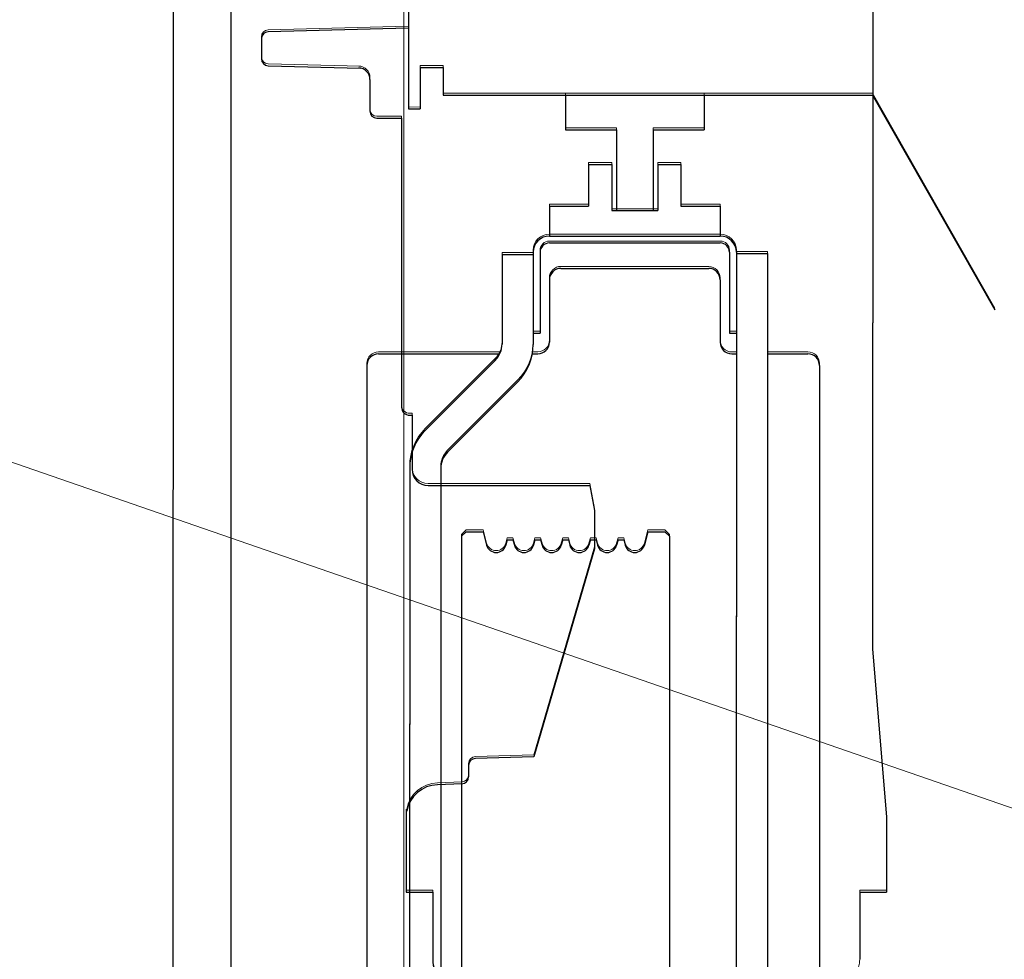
# Model space of a CAD drawing. Header units: millimetres. Extents: x -8642 to 28269, y -6609 to 3701.
# Tile 29 of 256: x -1266 to -1224, y -5019 to -4978. Entities that reach past the tile are written whole.
import ezdxf

# ---------------------------------------------------------------- set-up
doc = ezdxf.new("R2010")
doc.units = ezdxf.units.MM
doc.header["$LTSCALE"] = 1000
doc.header["$MEASUREMENT"] = 0
doc.linetypes.add('rzut 1 pietra$0$ArchiTECH.PC Solid Line Type', pattern=[0])
doc.linetypes.add('SUFIT_1 PIETRO$0$ArchiTECH.PC Solid Line Type', pattern=[0])
doc.layers.add('IS_ARCH', color=254, linetype='Continuous', lineweight=18)
doc.layers.add('SUFIT_1 PIETRO$0$INWENTARYZACJA', color=254, linetype='Continuous')

msp = doc.modelspace()

# ---------------------------------------------------------------- linework, layer by layer
at = {"layer": 'IS_ARCH', "linetype": 'rzut 1 pietra$0$ArchiTECH.PC Solid Line Type'}
for p, q in [((-1249.716, -5414.68), (-1249.716, -4522.467)), ((-1259.702, -4868.444), (-1259.723, -5078.444)), ((-1259.702, -4868.444), (-1259.723, -5078.444)), ((-1259.702, -4868.444), (-1259.723, -5078.444)), ((-1257.202, -4868.445), (-1257.223, -5080.945)), ((-1257.202, -4868.445), (-1257.223, -5080.945)), ((-1257.202, -4868.445), (-1257.223, -5080.945)), ((-1229.407, -4941.478), (-1229.413, -5005.421)), ((-1229.407, -4941.478), (-1229.413, -5005.421)), ((-1229.407, -4941.478), (-1229.413, -5005.421)), ((-1249.512, -4964.845), (-1249.514, -4982.045)), ((-1249.512, -4964.845), (-1249.514, -4982.045)), ((-1249.512, -4964.845), (-1249.514, -4982.045)), ((-1249.513, -4978.553), (-1255.593, -4978.707)), ((-1249.513, -4978.553), (-1255.593, -4978.707)), ((-1249.513, -4978.553), (-1255.593, -4978.707)), ((-1255.885, -4979.005), (-1255.885, -4979.874)), ((-1255.885, -4979.005), (-1255.885, -4979.874)), ((-1255.885, -4979.005), (-1255.885, -4979.874)), ((-1255.593, -4980.174), (-1251.596, -4980.279)), ((-1255.593, -4980.174), (-1251.596, -4980.279)), ((-1255.593, -4980.174), (-1251.596, -4980.279)), ((-1249.013, -4980.246), (-1249.014, -4982.046)), ((-1249.013, -4980.246), (-1249.014, -4982.046)), ((-1249.013, -4980.246), (-1249.014, -4982.046)), ((-1249.013, -4980.246), (-1248.013, -4980.246)), ((-1249.013, -4980.246), (-1248.013, -4980.246)), ((-1249.013, -4980.246), (-1248.013, -4980.246)), ((-1248.013, -4980.246), (-1248.014, -4981.446)), ((-1248.013, -4980.246), (-1248.014, -4981.446)), ((-1248.013, -4980.246), (-1248.014, -4981.446)), ((-1251.186, -4980.771), (-1251.186, -4982.146)), ((-1251.186, -4980.771), (-1251.186, -4982.146)), ((-1251.186, -4980.771), (-1251.186, -4982.146)), ((-1248.014, -4981.446), (-1229.414, -4981.447)), ((-1248.014, -4981.446), (-1229.414, -4981.447)), ((-1248.014, -4981.446), (-1229.414, -4981.447)), ((-1242.714, -4981.446), (-1242.714, -4982.946)), ((-1242.714, -4981.446), (-1242.714, -4982.946)), ((-1242.714, -4981.446), (-1242.714, -4982.946)), ((-1236.714, -4981.447), (-1236.714, -4982.947)), ((-1236.714, -4981.447), (-1236.714, -4982.947)), ((-1236.714, -4981.447), (-1236.714, -4982.947)), ((-1229.414, -4981.447), (-1224.115, -4990.748)), ((-1229.414, -4981.447), (-1224.115, -4990.748)), ((-1229.414, -4981.447), (-1224.115, -4990.748)), ((-1249.514, -4982.045), (-1249.014, -4982.046)), ((-1249.514, -4982.045), (-1249.014, -4982.046)), ((-1249.514, -4982.045), (-1249.014, -4982.046)), ((-1250.886, -4982.446), (-1249.814, -4982.446)), ((-1250.886, -4982.446), (-1249.814, -4982.446)), ((-1250.886, -4982.446), (-1249.814, -4982.446)), ((-1249.814, -4982.446), (-1249.815, -4994.955)), ((-1249.814, -4982.446), (-1249.815, -4994.955)), ((-1249.814, -4982.446), (-1249.815, -4994.955)), ((-1309.001, -4982.809), (-973.733, -5098.629)), ((-1242.714, -4982.946), (-1240.514, -4982.946)), ((-1242.714, -4982.946), (-1240.514, -4982.946)), ((-1242.714, -4982.946), (-1240.514, -4982.946)), ((-1240.514, -4982.946), (-1240.514, -4986.446)), ((-1240.514, -4982.946), (-1240.514, -4986.446)), ((-1240.514, -4982.946), (-1240.514, -4986.446)), ((-1238.914, -4982.947), (-1238.914, -4986.447)), ((-1238.914, -4982.947), (-1236.714, -4982.947)), ((-1238.914, -4982.947), (-1238.914, -4986.447)), ((-1238.914, -4982.947), (-1236.714, -4982.947)), ((-1238.914, -4982.947), (-1236.714, -4982.947)), ((-1238.914, -4982.947), (-1238.914, -4986.447)), ((-1241.714, -4984.446), (-1240.714, -4984.447)), ((-1241.714, -4984.446), (-1241.714, -4986.256)), ((-1241.714, -4984.446), (-1240.714, -4984.447)), ((-1241.714, -4984.446), (-1241.714, -4986.256)), ((-1241.714, -4984.446), (-1241.714, -4986.256)), ((-1241.714, -4984.446), (-1240.714, -4984.447)), ((-1240.714, -4984.447), (-1240.714, -4986.447)), ((-1240.714, -4984.447), (-1240.714, -4986.447)), ((-1240.714, -4984.447), (-1240.714, -4986.447)), ((-1238.714, -4984.447), (-1237.714, -4984.447)), ((-1238.714, -4984.447), (-1238.714, -4986.447)), ((-1238.714, -4984.447), (-1237.714, -4984.447)), ((-1238.714, -4984.447), (-1238.714, -4986.447)), ((-1238.714, -4984.447), (-1238.714, -4986.447)), ((-1238.714, -4984.447), (-1237.714, -4984.447)), ((-1237.714, -4984.447), (-1237.714, -4986.257)), ((-1237.714, -4984.447), (-1237.714, -4986.257)), ((-1237.714, -4984.447), (-1237.714, -4986.257)), ((-1243.414, -4986.256), (-1241.714, -4986.256)), ((-1243.414, -4986.256), (-1243.414, -4987.546)), ((-1243.414, -4986.256), (-1241.714, -4986.256)), ((-1243.414, -4986.256), (-1243.414, -4987.546)), ((-1243.414, -4986.256), (-1243.414, -4987.546)), ((-1243.414, -4986.256), (-1241.714, -4986.256)), ((-1240.714, -4986.447), (-1238.714, -4986.447)), ((-1240.714, -4986.447), (-1238.714, -4986.447)), ((-1240.714, -4986.447), (-1238.714, -4986.447)), ((-1240.514, -4986.446), (-1238.914, -4986.447)), ((-1240.514, -4986.446), (-1238.914, -4986.447)), ((-1240.514, -4986.446), (-1238.914, -4986.447)), ((-1237.714, -4986.257), (-1236.014, -4986.257)), ((-1237.714, -4986.257), (-1236.014, -4986.257)), ((-1237.714, -4986.257), (-1236.014, -4986.257)), ((-1236.014, -4986.257), (-1236.014, -4987.547)), ((-1236.014, -4986.257), (-1236.014, -4987.547)), ((-1236.014, -4986.257), (-1236.014, -4987.547)), ((-1243.414, -4987.546), (-1236.014, -4987.547)), ((-1243.414, -4987.546), (-1236.014, -4987.547)), ((-1243.414, -4987.546), (-1236.014, -4987.547)), ((-1244.114, -4988.246), (-1244.115, -4992.242)), ((-1244.114, -4988.246), (-1244.115, -4992.242)), ((-1244.114, -4988.246), (-1244.115, -4992.242)), ((-1243.814, -4988.246), (-1243.815, -4991.746)), ((-1243.814, -4988.246), (-1243.815, -4991.746)), ((-1243.814, -4988.246), (-1243.815, -4991.746)), ((-1243.414, -4987.846), (-1236.014, -4987.847)), ((-1243.414, -4987.846), (-1236.014, -4987.847)), ((-1243.414, -4987.846), (-1236.014, -4987.847)), ((-1235.614, -4988.247), (-1235.615, -4991.747)), ((-1235.614, -4988.247), (-1235.615, -4991.747)), ((-1235.614, -4988.247), (-1235.615, -4991.747)), ((-1235.314, -4988.247), (-1235.321, -5054.647)), ((-1235.314, -4988.247), (-1235.321, -5054.647)), ((-1235.314, -4988.247), (-1235.321, -5054.647)), ((-1245.464, -4988.346), (-1245.465, -4992.221)), ((-1245.464, -4988.346), (-1245.465, -4992.221)), ((-1245.464, -4988.346), (-1245.465, -4992.221)), ((-1245.464, -4988.346), (-1244.114, -4988.346)), ((-1245.464, -4988.346), (-1244.114, -4988.346)), ((-1245.464, -4988.346), (-1244.114, -4988.346)), ((-1235.314, -4988.297), (-1233.964, -4988.297)), ((-1235.314, -4988.297), (-1233.964, -4988.297)), ((-1235.314, -4988.297), (-1233.964, -4988.297)), ((-1233.964, -4988.297), (-1233.971, -5054.497)), ((-1233.964, -4988.297), (-1233.971, -5054.497)), ((-1233.964, -4988.297), (-1233.971, -5054.497)), ((-1242.914, -4988.946), (-1236.514, -4988.947)), ((-1242.914, -4988.946), (-1236.514, -4988.947)), ((-1242.914, -4988.946), (-1236.514, -4988.947)), ((-1243.414, -4989.446), (-1243.415, -4992.146)), ((-1243.414, -4989.446), (-1243.415, -4992.146)), ((-1243.414, -4989.446), (-1243.415, -4992.146)), ((-1236.014, -4989.447), (-1236.015, -4992.147)), ((-1236.014, -4989.447), (-1236.015, -4992.147)), ((-1236.014, -4989.447), (-1236.015, -4992.147)), ((-1244.115, -4991.746), (-1243.815, -4991.746)), ((-1244.115, -4991.746), (-1243.815, -4991.746)), ((-1244.115, -4991.746), (-1243.815, -4991.746)), ((-1235.615, -4991.747), (-1235.315, -4991.747)), ((-1235.615, -4991.747), (-1235.315, -4991.747)), ((-1235.615, -4991.747), (-1235.315, -4991.747)), ((-1250.815, -4992.646), (-1245.56, -4992.646)), ((-1250.815, -4992.646), (-1245.56, -4992.646)), ((-1250.815, -4992.646), (-1245.56, -4992.646)), ((-1245.758, -4992.928), (-1248.791, -4995.961)), ((-1245.758, -4992.928), (-1248.791, -4995.961)), ((-1245.758, -4992.928), (-1248.791, -4995.961)), ((-1244.151, -4992.646), (-1243.915, -4992.646)), ((-1244.151, -4992.646), (-1243.915, -4992.646)), ((-1244.151, -4992.646), (-1243.915, -4992.646)), ((-1235.515, -4992.647), (-1235.315, -4992.647)), ((-1235.515, -4992.647), (-1235.315, -4992.647)), ((-1235.515, -4992.647), (-1235.315, -4992.647)), ((-1233.965, -4992.647), (-1232.215, -4992.647)), ((-1233.965, -4992.647), (-1232.215, -4992.647)), ((-1233.965, -4992.647), (-1232.215, -4992.647)), ((-1251.315, -4993.146), (-1251.32, -5049.746)), ((-1251.315, -4993.146), (-1251.32, -5049.746)), ((-1251.315, -4993.146), (-1251.32, -5049.746)), ((-1231.715, -4993.147), (-1231.72, -5049.747)), ((-1231.715, -4993.147), (-1231.72, -5049.747)), ((-1231.715, -4993.147), (-1231.72, -5049.747)), ((-1244.788, -4993.868), (-1247.822, -4996.901)), ((-1244.788, -4993.868), (-1247.822, -4996.901)), ((-1244.788, -4993.868), (-1247.822, -4996.901)), ((-1249.465, -4995.305), (-1249.362, -4995.305)), ((-1249.465, -4995.305), (-1249.362, -4995.305)), ((-1249.465, -4995.305), (-1249.362, -4995.305)), ((-1249.362, -4995.305), (-1249.362, -4997.647)), ((-1249.362, -4995.305), (-1249.362, -4997.647)), ((-1249.362, -4995.305), (-1249.362, -4997.647)), ((-1249.465, -4997.588), (-1249.47, -5045.303)), ((-1249.465, -4997.588), (-1249.47, -5045.303)), ((-1249.465, -4997.588), (-1249.47, -5045.303)), ((-1248.115, -4997.608), (-1248.12, -5045.283)), ((-1248.115, -4997.608), (-1248.12, -5045.283)), ((-1248.115, -4997.608), (-1248.12, -5045.283)), ((-1248.662, -4998.347), (-1241.664, -4998.347)), ((-1248.662, -4998.347), (-1241.664, -4998.347)), ((-1248.662, -4998.347), (-1241.664, -4998.347)), ((-1241.664, -4998.347), (-1241.462, -4999.432)), ((-1241.664, -4998.347), (-1241.462, -4999.432)), ((-1241.664, -4998.347), (-1241.462, -4999.432)), ((-1241.462, -4999.432), (-1241.463, -5001.083)), ((-1241.462, -4999.432), (-1241.463, -5001.083)), ((-1241.462, -4999.432), (-1241.463, -5001.083)), ((-1241.462, -4999.432), (-1241.463, -5001.083)), ((-1241.462, -4999.432), (-1241.463, -5001.083)), ((-1241.462, -4999.432), (-1241.463, -5001.083)), ((-1247.215, -5000.546), (-1247.22, -5042.346)), ((-1247.215, -5000.546), (-1247.22, -5042.346)), ((-1247.215, -5000.546), (-1247.22, -5042.346)), ((-1247.015, -5000.346), (-1247.215, -5000.546)), ((-1247.015, -5000.346), (-1247.215, -5000.546)), ((-1247.015, -5000.346), (-1247.215, -5000.546)), ((-1247.015, -5000.346), (-1246.287, -5000.346)), ((-1247.015, -5000.346), (-1246.287, -5000.346)), ((-1247.015, -5000.346), (-1246.287, -5000.346)), ((-1246.287, -5000.346), (-1246.131, -5000.927)), ((-1246.287, -5000.346), (-1246.131, -5000.927)), ((-1246.287, -5000.346), (-1246.131, -5000.927)), ((-1239.144, -5000.347), (-1239.3, -5000.928)), ((-1239.144, -5000.347), (-1239.3, -5000.928)), ((-1239.144, -5000.347), (-1239.3, -5000.928)), ((-1239.144, -5000.347), (-1238.415, -5000.347)), ((-1239.144, -5000.347), (-1238.415, -5000.347)), ((-1239.144, -5000.347), (-1238.415, -5000.347)), ((-1238.415, -5000.347), (-1238.215, -5000.547)), ((-1238.415, -5000.347), (-1238.215, -5000.547)), ((-1238.415, -5000.347), (-1238.215, -5000.547)), ((-1238.215, -5000.547), (-1238.22, -5042.347)), ((-1238.215, -5000.547), (-1238.22, -5042.347)), ((-1238.215, -5000.547), (-1238.22, -5042.347)), ((-1245.238, -5000.696), (-1245.3, -5000.927)), ((-1245.238, -5000.696), (-1245.3, -5000.927)), ((-1245.238, -5000.696), (-1245.3, -5000.927)), ((-1245.238, -5000.696), (-1244.993, -5000.696)), ((-1245.238, -5000.696), (-1244.993, -5000.696)), ((-1245.238, -5000.696), (-1244.993, -5000.696)), ((-1244.993, -5000.696), (-1244.931, -5000.927)), ((-1244.993, -5000.696), (-1244.931, -5000.927)), ((-1244.993, -5000.696), (-1244.931, -5000.927)), ((-1244.038, -5000.696), (-1244.1, -5000.927)), ((-1244.038, -5000.696), (-1244.1, -5000.927)), ((-1244.038, -5000.696), (-1244.1, -5000.927)), ((-1244.038, -5000.696), (-1243.793, -5000.696)), ((-1244.038, -5000.696), (-1243.793, -5000.696)), ((-1244.038, -5000.696), (-1243.793, -5000.696)), ((-1243.793, -5000.696), (-1243.731, -5000.927)), ((-1243.793, -5000.696), (-1243.731, -5000.927)), ((-1243.793, -5000.696), (-1243.731, -5000.927)), ((-1242.838, -5000.696), (-1242.9, -5000.927)), ((-1242.838, -5000.696), (-1242.9, -5000.927)), ((-1242.838, -5000.696), (-1242.9, -5000.927)), ((-1242.838, -5000.696), (-1242.593, -5000.696)), ((-1242.838, -5000.696), (-1242.593, -5000.696)), ((-1242.838, -5000.696), (-1242.593, -5000.696)), ((-1242.593, -5000.696), (-1242.531, -5000.927)), ((-1242.593, -5000.696), (-1242.531, -5000.927)), ((-1242.593, -5000.696), (-1242.531, -5000.927)), ((-1241.638, -5000.696), (-1241.7, -5000.928)), ((-1241.638, -5000.696), (-1241.7, -5000.928)), ((-1241.638, -5000.696), (-1241.7, -5000.928)), ((-1241.638, -5000.696), (-1241.393, -5000.696)), ((-1241.638, -5000.696), (-1241.393, -5000.696)), ((-1241.638, -5000.696), (-1241.393, -5000.696)), ((-1241.393, -5000.696), (-1241.331, -5000.928)), ((-1241.393, -5000.696), (-1241.331, -5000.928)), ((-1241.393, -5000.696), (-1241.331, -5000.928)), ((-1240.438, -5000.696), (-1240.5, -5000.928)), ((-1240.438, -5000.696), (-1240.5, -5000.928)), ((-1240.438, -5000.696), (-1240.5, -5000.928)), ((-1240.438, -5000.696), (-1240.193, -5000.696)), ((-1240.438, -5000.696), (-1240.193, -5000.696)), ((-1240.438, -5000.696), (-1240.193, -5000.696)), ((-1240.193, -5000.696), (-1240.131, -5000.928)), ((-1240.193, -5000.696), (-1240.131, -5000.928)), ((-1240.193, -5000.696), (-1240.131, -5000.928)), ((-1241.463, -5001.083), (-1244.082, -5010.096)), ((-1241.463, -5001.083), (-1244.082, -5010.096)), ((-1241.463, -5001.083), (-1244.082, -5010.096)), ((-1229.413, -5005.421), (-1228.814, -5012.701)), ((-1229.413, -5005.421), (-1228.814, -5012.701)), ((-1229.413, -5005.421), (-1228.814, -5012.701)), ((-1244.082, -5010.096), (-1246.612, -5010.162)), ((-1244.082, -5010.096), (-1246.612, -5010.162)), ((-1244.082, -5010.096), (-1246.612, -5010.162)), ((-1246.913, -5010.472), (-1246.913, -5010.954)), ((-1246.913, -5010.472), (-1246.913, -5010.954)), ((-1246.913, -5010.472), (-1246.913, -5010.954)), ((-1247.213, -5011.263), (-1248.262, -5011.3)), ((-1247.213, -5011.263), (-1248.262, -5011.3)), ((-1247.213, -5011.263), (-1248.262, -5011.3)), ((-1249.614, -5012.448), (-1249.614, -5015.947)), ((-1249.614, -5012.448), (-1249.614, -5015.947)), ((-1249.614, -5012.448), (-1249.614, -5015.947)), ((-1228.814, -5012.701), (-1228.814, -5015.949)), ((-1228.814, -5012.701), (-1228.814, -5015.949)), ((-1228.814, -5012.701), (-1228.814, -5015.949)), ((-1249.614, -5015.947), (-1248.464, -5015.948)), ((-1249.614, -5015.947), (-1248.464, -5015.948)), ((-1249.614, -5015.947), (-1248.464, -5015.948)), ((-1248.464, -5015.948), (-1248.464, -5018.855)), ((-1248.464, -5015.948), (-1248.464, -5018.855)), ((-1248.464, -5015.948), (-1248.464, -5018.855)), ((-1229.964, -5015.949), (-1229.964, -5018.857)), ((-1229.964, -5015.949), (-1228.814, -5015.949)), ((-1229.964, -5015.949), (-1229.964, -5018.857)), ((-1229.964, -5015.949), (-1228.814, -5015.949)), ((-1229.964, -5015.949), (-1228.814, -5015.949)), ((-1229.964, -5015.949), (-1229.964, -5018.857))]:
    msp.add_line(p, q, dxfattribs=at)
for centre, radius, start, end in [((-1255.585, -4979.005), 0.3, 91.4944, 180), ((-1255.585, -4979.874), 0.3, 180, 268.4944), ((-1251.686, -4980.771), 0.5, 0, 88.4944), ((-1250.886, -4982.146), 0.3, 180, 270), ((-1243.414, -4988.246), 0.7, 90, 180), ((-1236.014, -4988.247), 0.7, 0, 90), ((-1243.414, -4988.246), 0.4, 90, 180), ((-1236.014, -4988.247), 0.4, 0, 90), ((-1242.914, -4989.446), 0.5, 90, 180), ((-1236.514, -4989.447), 0.5, 0, 90), ((-1246.465, -4992.221), 1, 314.9944, 0), ((-1246.415, -4992.242), 2.3, 314.9944, 359.9944), ((-1243.915, -4992.146), 0.5, 270, 0), ((-1235.515, -4992.147), 0.5, 180, 270), ((-1250.815, -4993.146), 0.5, 90, 180), ((-1232.215, -4993.147), 0.5, 0, 90), ((-1249.465, -4994.955), 0.35, 180, 270), ((-1247.165, -4997.588), 2.3, 134.9944, 179.9944), ((-1247.115, -4997.608), 1, 134.9944, 180), ((-1248.662, -4997.647), 0.7, 180, 270), ((-1245.716, -5000.816), 0.43, 194.9944, 270), ((-1245.716, -5000.816), 0.43, 270, 344.9944), ((-1244.516, -5000.816), 0.43, 194.9944, 270), ((-1244.516, -5000.816), 0.43, 270, 344.9944), ((-1243.316, -5000.816), 0.43, 194.9944, 270), ((-1243.316, -5000.816), 0.43, 270, 344.9944), ((-1242.116, -5000.816), 0.43, 194.9944, 270), ((-1242.116, -5000.816), 0.43, 270, 344.9944), ((-1240.916, -5000.816), 0.43, 194.9944, 270), ((-1240.916, -5000.816), 0.43, 270, 344.9944), ((-1239.716, -5000.816), 0.43, 194.9944, 270), ((-1239.716, -5000.816), 0.43, 270, 344.9944), ((-1246.603, -5010.472), 0.31, 91.4944, 180), ((-1247.223, -5010.954), 0.31, 271.9944, 0), ((-1248.214, -5012.699), 1.4, 91.9944, 169.6748), ((-1246.864, -5018.855), 1.6, 179.9944, 253.2951), ((-1231.564, -5018.857), 1.6, 291.0562, 359.9944)]:
    msp.add_arc(centre, radius, start, end, dxfattribs=at)
at = {"layer": 'SUFIT_1 PIETRO$0$INWENTARYZACJA', "linetype": 'SUFIT_1 PIETRO$0$ArchiTECH.PC Solid Line Type'}
for p, q in [((-1259.703, -4868.528), (-1259.723, -5078.528)), ((-1259.703, -4868.528), (-1259.723, -5078.528)), ((-1259.703, -4868.528), (-1259.723, -5078.528)), ((-1257.203, -4868.529), (-1257.223, -5081.029)), ((-1257.203, -4868.529), (-1257.223, -5081.029)), ((-1257.203, -4868.529), (-1257.223, -5081.029)), ((-1229.407, -4941.562), (-1229.413, -5005.504)), ((-1229.407, -4941.562), (-1229.413, -5005.504)), ((-1229.407, -4941.562), (-1229.413, -5005.504)), ((-1249.512, -4964.929), (-1249.514, -4982.129)), ((-1249.512, -4964.929), (-1249.514, -4982.129)), ((-1249.512, -4964.929), (-1249.514, -4982.129)), ((-1249.513, -4978.637), (-1255.593, -4978.791)), ((-1249.513, -4978.637), (-1255.593, -4978.791)), ((-1249.513, -4978.637), (-1255.593, -4978.791)), ((-1255.885, -4979.089), (-1255.885, -4979.958)), ((-1255.885, -4979.089), (-1255.885, -4979.958)), ((-1255.885, -4979.089), (-1255.885, -4979.958)), ((-1255.593, -4980.258), (-1251.596, -4980.363)), ((-1255.593, -4980.258), (-1251.596, -4980.363)), ((-1255.593, -4980.258), (-1251.596, -4980.363)), ((-1249.013, -4980.329), (-1249.014, -4982.129)), ((-1249.013, -4980.329), (-1249.014, -4982.129)), ((-1249.013, -4980.329), (-1249.014, -4982.129)), ((-1249.013, -4980.329), (-1248.013, -4980.33)), ((-1249.013, -4980.329), (-1248.013, -4980.33)), ((-1249.013, -4980.329), (-1248.013, -4980.33)), ((-1248.013, -4980.33), (-1248.014, -4981.53)), ((-1248.013, -4980.33), (-1248.014, -4981.53)), ((-1248.013, -4980.33), (-1248.014, -4981.53)), ((-1251.186, -4980.854), (-1251.186, -4982.23)), ((-1251.186, -4980.854), (-1251.186, -4982.23)), ((-1251.186, -4980.854), (-1251.186, -4982.23)), ((-1248.014, -4981.53), (-1229.414, -4981.531)), ((-1248.014, -4981.53), (-1229.414, -4981.531)), ((-1248.014, -4981.53), (-1229.414, -4981.531)), ((-1242.714, -4981.53), (-1242.714, -4983.03)), ((-1242.714, -4981.53), (-1242.714, -4983.03)), ((-1242.714, -4981.53), (-1242.714, -4983.03)), ((-1236.714, -4981.531), (-1236.714, -4983.031)), ((-1236.714, -4981.531), (-1236.714, -4983.031)), ((-1236.714, -4981.531), (-1236.714, -4983.031)), ((-1229.414, -4981.531), (-1224.115, -4990.832)), ((-1229.414, -4981.531), (-1224.115, -4990.832)), ((-1229.414, -4981.531), (-1224.115, -4990.832)), ((-1249.514, -4982.129), (-1249.014, -4982.129)), ((-1249.514, -4982.129), (-1249.014, -4982.129)), ((-1249.514, -4982.129), (-1249.014, -4982.129)), ((-1250.886, -4982.53), (-1249.814, -4982.53)), ((-1250.886, -4982.53), (-1249.814, -4982.53)), ((-1250.886, -4982.53), (-1249.814, -4982.53)), ((-1249.814, -4982.53), (-1249.815, -4995.039)), ((-1249.814, -4982.53), (-1249.815, -4995.039)), ((-1249.814, -4982.53), (-1249.815, -4995.039)), ((-1242.714, -4983.03), (-1240.514, -4983.03)), ((-1242.714, -4983.03), (-1240.514, -4983.03)), ((-1242.714, -4983.03), (-1240.514, -4983.03)), ((-1240.514, -4983.03), (-1240.514, -4986.53)), ((-1240.514, -4983.03), (-1240.514, -4986.53)), ((-1240.514, -4983.03), (-1240.514, -4986.53)), ((-1238.914, -4983.03), (-1238.914, -4986.53)), ((-1238.914, -4983.03), (-1236.714, -4983.031)), ((-1238.914, -4983.03), (-1236.714, -4983.031)), ((-1238.914, -4983.03), (-1238.914, -4986.53)), ((-1238.914, -4983.03), (-1236.714, -4983.031)), ((-1238.914, -4983.03), (-1238.914, -4986.53)), ((-1241.714, -4984.53), (-1240.714, -4984.53)), ((-1241.714, -4984.53), (-1241.714, -4986.34)), ((-1241.714, -4984.53), (-1241.714, -4986.34)), ((-1241.714, -4984.53), (-1240.714, -4984.53)), ((-1241.714, -4984.53), (-1241.714, -4986.34)), ((-1241.714, -4984.53), (-1240.714, -4984.53)), ((-1240.714, -4984.53), (-1240.714, -4986.53)), ((-1240.714, -4984.53), (-1240.714, -4986.53)), ((-1240.714, -4984.53), (-1240.714, -4986.53)), ((-1238.714, -4984.531), (-1237.714, -4984.531)), ((-1238.714, -4984.531), (-1238.714, -4986.531)), ((-1238.714, -4984.531), (-1238.714, -4986.531)), ((-1238.714, -4984.531), (-1237.714, -4984.531)), ((-1238.714, -4984.531), (-1238.714, -4986.531)), ((-1238.714, -4984.531), (-1237.714, -4984.531)), ((-1237.714, -4984.531), (-1237.714, -4986.341)), ((-1237.714, -4984.531), (-1237.714, -4986.341)), ((-1237.714, -4984.531), (-1237.714, -4986.341)), ((-1243.414, -4986.34), (-1241.714, -4986.34)), ((-1243.414, -4986.34), (-1243.414, -4987.63)), ((-1243.414, -4986.34), (-1243.414, -4987.63)), ((-1243.414, -4986.34), (-1241.714, -4986.34)), ((-1243.414, -4986.34), (-1243.414, -4987.63)), ((-1243.414, -4986.34), (-1241.714, -4986.34)), ((-1240.714, -4986.53), (-1238.714, -4986.531)), ((-1240.714, -4986.53), (-1238.714, -4986.531)), ((-1240.714, -4986.53), (-1238.714, -4986.531)), ((-1240.514, -4986.53), (-1238.914, -4986.53)), ((-1240.514, -4986.53), (-1238.914, -4986.53)), ((-1240.514, -4986.53), (-1238.914, -4986.53)), ((-1237.714, -4986.341), (-1236.014, -4986.341)), ((-1237.714, -4986.341), (-1236.014, -4986.341)), ((-1237.714, -4986.341), (-1236.014, -4986.341)), ((-1236.014, -4986.341), (-1236.014, -4987.631)), ((-1236.014, -4986.341), (-1236.014, -4987.631)), ((-1236.014, -4986.341), (-1236.014, -4987.631)), ((-1243.414, -4987.63), (-1236.014, -4987.631)), ((-1243.414, -4987.63), (-1236.014, -4987.631)), ((-1243.414, -4987.63), (-1236.014, -4987.631)), ((-1243.414, -4987.93), (-1236.014, -4987.931)), ((-1243.414, -4987.93), (-1236.014, -4987.931)), ((-1243.414, -4987.93), (-1236.014, -4987.931)), ((-1245.464, -4988.43), (-1245.465, -4992.305)), ((-1245.464, -4988.43), (-1245.465, -4992.305)), ((-1245.464, -4988.43), (-1245.465, -4992.305)), ((-1245.464, -4988.43), (-1244.114, -4988.43)), ((-1245.464, -4988.43), (-1244.114, -4988.43)), ((-1245.464, -4988.43), (-1244.114, -4988.43)), ((-1244.114, -4988.33), (-1244.115, -4992.326)), ((-1244.114, -4988.33), (-1244.115, -4992.326)), ((-1244.114, -4988.33), (-1244.115, -4992.326)), ((-1243.814, -4988.33), (-1243.815, -4991.83)), ((-1243.814, -4988.33), (-1243.815, -4991.83)), ((-1243.814, -4988.33), (-1243.815, -4991.83)), ((-1235.614, -4988.331), (-1235.615, -4991.831)), ((-1235.614, -4988.331), (-1235.615, -4991.831)), ((-1235.614, -4988.331), (-1235.615, -4991.831)), ((-1235.314, -4988.331), (-1235.321, -5054.731)), ((-1235.314, -4988.331), (-1235.321, -5054.731)), ((-1235.314, -4988.331), (-1235.321, -5054.731)), ((-1235.314, -4988.381), (-1233.964, -4988.381)), ((-1235.314, -4988.381), (-1233.964, -4988.381)), ((-1235.314, -4988.381), (-1233.964, -4988.381)), ((-1233.964, -4988.381), (-1233.971, -5054.581)), ((-1233.964, -4988.381), (-1233.971, -5054.581)), ((-1233.964, -4988.381), (-1233.971, -5054.581)), ((-1242.914, -4989.03), (-1236.514, -4989.031)), ((-1242.914, -4989.03), (-1236.514, -4989.031)), ((-1242.914, -4989.03), (-1236.514, -4989.031)), ((-1243.414, -4989.53), (-1243.415, -4992.23)), ((-1243.414, -4989.53), (-1243.415, -4992.23)), ((-1243.414, -4989.53), (-1243.415, -4992.23)), ((-1236.014, -4989.531), (-1236.015, -4992.231)), ((-1236.014, -4989.531), (-1236.015, -4992.231)), ((-1236.014, -4989.531), (-1236.015, -4992.231)), ((-1244.115, -4991.83), (-1243.815, -4991.83)), ((-1244.115, -4991.83), (-1243.815, -4991.83)), ((-1244.115, -4991.83), (-1243.815, -4991.83)), ((-1235.615, -4991.831), (-1235.315, -4991.831)), ((-1235.615, -4991.831), (-1235.315, -4991.831)), ((-1235.615, -4991.831), (-1235.315, -4991.831)), ((-1250.815, -4992.729), (-1245.56, -4992.73)), ((-1250.815, -4992.729), (-1245.56, -4992.73)), ((-1250.815, -4992.729), (-1245.56, -4992.73)), ((-1244.151, -4992.73), (-1243.915, -4992.73)), ((-1244.151, -4992.73), (-1243.915, -4992.73)), ((-1244.151, -4992.73), (-1243.915, -4992.73)), ((-1235.515, -4992.731), (-1235.315, -4992.731)), ((-1235.515, -4992.731), (-1235.315, -4992.731)), ((-1235.515, -4992.731), (-1235.315, -4992.731)), ((-1233.965, -4992.731), (-1232.215, -4992.731)), ((-1233.965, -4992.731), (-1232.215, -4992.731)), ((-1233.965, -4992.731), (-1232.215, -4992.731)), ((-1251.315, -4993.229), (-1251.32, -5049.829)), ((-1251.315, -4993.229), (-1251.32, -5049.829)), ((-1251.315, -4993.229), (-1251.32, -5049.829)), ((-1245.758, -4993.012), (-1248.791, -4996.045)), ((-1245.758, -4993.012), (-1248.791, -4996.045)), ((-1245.758, -4993.012), (-1248.791, -4996.045)), ((-1231.715, -4993.231), (-1231.72, -5049.831)), ((-1231.715, -4993.231), (-1231.72, -5049.831)), ((-1231.715, -4993.231), (-1231.72, -5049.831)), ((-1244.788, -4993.952), (-1247.822, -4996.985)), ((-1244.788, -4993.952), (-1247.822, -4996.985)), ((-1244.788, -4993.952), (-1247.822, -4996.985)), ((-1249.465, -4995.389), (-1249.362, -4995.389)), ((-1249.465, -4995.389), (-1249.362, -4995.389)), ((-1249.465, -4995.389), (-1249.362, -4995.389)), ((-1249.362, -4995.389), (-1249.362, -4997.73)), ((-1249.362, -4995.389), (-1249.362, -4997.73)), ((-1249.362, -4995.389), (-1249.362, -4997.73)), ((-1249.465, -4997.671), (-1249.47, -5045.387)), ((-1249.465, -4997.671), (-1249.47, -5045.387)), ((-1249.465, -4997.671), (-1249.47, -5045.387)), ((-1248.115, -4997.692), (-1248.12, -5045.367)), ((-1248.115, -4997.692), (-1248.12, -5045.367)), ((-1248.115, -4997.692), (-1248.12, -5045.367)), ((-1248.662, -4998.43), (-1241.665, -4998.431)), ((-1248.662, -4998.43), (-1241.665, -4998.431)), ((-1248.662, -4998.43), (-1241.665, -4998.431)), ((-1241.665, -4998.431), (-1241.462, -4999.516)), ((-1241.665, -4998.431), (-1241.462, -4999.516)), ((-1241.665, -4998.431), (-1241.462, -4999.516)), ((-1241.462, -4999.516), (-1241.463, -5001.167)), ((-1241.462, -4999.516), (-1241.463, -5001.167)), ((-1241.462, -4999.516), (-1241.463, -5001.167)), ((-1241.462, -4999.516), (-1241.463, -5001.167)), ((-1241.462, -4999.516), (-1241.463, -5001.167)), ((-1241.462, -4999.516), (-1241.463, -5001.167)), ((-1247.015, -5000.43), (-1247.215, -5000.63)), ((-1247.015, -5000.43), (-1247.215, -5000.63)), ((-1247.015, -5000.43), (-1247.215, -5000.63)), ((-1247.015, -5000.43), (-1246.287, -5000.43)), ((-1247.015, -5000.43), (-1246.287, -5000.43)), ((-1247.015, -5000.43), (-1246.287, -5000.43)), ((-1246.287, -5000.43), (-1246.131, -5001.011)), ((-1246.287, -5000.43), (-1246.131, -5001.011)), ((-1246.287, -5000.43), (-1246.131, -5001.011)), ((-1239.144, -5000.43), (-1239.3, -5001.012)), ((-1239.144, -5000.43), (-1239.3, -5001.012)), ((-1239.144, -5000.43), (-1239.3, -5001.012)), ((-1239.144, -5000.43), (-1238.415, -5000.43)), ((-1239.144, -5000.43), (-1238.415, -5000.43)), ((-1239.144, -5000.43), (-1238.415, -5000.43)), ((-1238.415, -5000.43), (-1238.215, -5000.63)), ((-1238.415, -5000.43), (-1238.215, -5000.63)), ((-1238.415, -5000.43), (-1238.215, -5000.63)), ((-1247.215, -5000.63), (-1247.22, -5042.43)), ((-1247.215, -5000.63), (-1247.22, -5042.43)), ((-1247.215, -5000.63), (-1247.22, -5042.43)), ((-1245.238, -5000.78), (-1245.3, -5001.011)), ((-1245.238, -5000.78), (-1245.3, -5001.011)), ((-1245.238, -5000.78), (-1245.3, -5001.011)), ((-1245.238, -5000.78), (-1244.993, -5000.78)), ((-1245.238, -5000.78), (-1244.993, -5000.78)), ((-1245.238, -5000.78), (-1244.993, -5000.78)), ((-1244.993, -5000.78), (-1244.931, -5001.011)), ((-1244.993, -5000.78), (-1244.931, -5001.011)), ((-1244.993, -5000.78), (-1244.931, -5001.011)), ((-1244.038, -5000.78), (-1244.1, -5001.011)), ((-1244.038, -5000.78), (-1244.1, -5001.011)), ((-1244.038, -5000.78), (-1244.1, -5001.011)), ((-1244.038, -5000.78), (-1243.793, -5000.78)), ((-1244.038, -5000.78), (-1243.793, -5000.78)), ((-1244.038, -5000.78), (-1243.793, -5000.78)), ((-1243.793, -5000.78), (-1243.731, -5001.011)), ((-1243.793, -5000.78), (-1243.731, -5001.011)), ((-1243.793, -5000.78), (-1243.731, -5001.011)), ((-1242.838, -5000.78), (-1242.9, -5001.011)), ((-1242.838, -5000.78), (-1242.9, -5001.011)), ((-1242.838, -5000.78), (-1242.9, -5001.011)), ((-1242.838, -5000.78), (-1242.593, -5000.78)), ((-1242.838, -5000.78), (-1242.593, -5000.78)), ((-1242.838, -5000.78), (-1242.593, -5000.78)), ((-1242.593, -5000.78), (-1242.531, -5001.011)), ((-1242.593, -5000.78), (-1242.531, -5001.011)), ((-1242.593, -5000.78), (-1242.531, -5001.011)), ((-1241.638, -5000.78), (-1241.7, -5001.011)), ((-1241.638, -5000.78), (-1241.7, -5001.011)), ((-1241.638, -5000.78), (-1241.7, -5001.011)), ((-1241.638, -5000.78), (-1241.393, -5000.78)), ((-1241.638, -5000.78), (-1241.393, -5000.78)), ((-1241.638, -5000.78), (-1241.393, -5000.78)), ((-1241.393, -5000.78), (-1241.331, -5001.011)), ((-1241.393, -5000.78), (-1241.331, -5001.011)), ((-1241.393, -5000.78), (-1241.331, -5001.011)), ((-1240.438, -5000.78), (-1240.5, -5001.012)), ((-1240.438, -5000.78), (-1240.5, -5001.012)), ((-1240.438, -5000.78), (-1240.5, -5001.012)), ((-1240.438, -5000.78), (-1240.193, -5000.78)), ((-1240.438, -5000.78), (-1240.193, -5000.78)), ((-1240.438, -5000.78), (-1240.193, -5000.78)), ((-1240.193, -5000.78), (-1240.131, -5001.012)), ((-1240.193, -5000.78), (-1240.131, -5001.012)), ((-1240.193, -5000.78), (-1240.131, -5001.012)), ((-1238.215, -5000.63), (-1238.22, -5042.43)), ((-1238.215, -5000.63), (-1238.22, -5042.43)), ((-1238.215, -5000.63), (-1238.22, -5042.43)), ((-1241.463, -5001.167), (-1244.082, -5010.18)), ((-1241.463, -5001.167), (-1244.082, -5010.18)), ((-1241.463, -5001.167), (-1244.082, -5010.18)), ((-1229.413, -5005.504), (-1228.814, -5012.785)), ((-1229.413, -5005.504), (-1228.814, -5012.785)), ((-1229.413, -5005.504), (-1228.814, -5012.785)), ((-1244.082, -5010.18), (-1246.612, -5010.246)), ((-1244.082, -5010.18), (-1246.612, -5010.246)), ((-1244.082, -5010.18), (-1246.612, -5010.246)), ((-1246.913, -5010.556), (-1246.914, -5011.038)), ((-1246.913, -5010.556), (-1246.914, -5011.038)), ((-1246.913, -5010.556), (-1246.914, -5011.038)), ((-1247.213, -5011.347), (-1248.262, -5011.384)), ((-1247.213, -5011.347), (-1248.262, -5011.384)), ((-1247.213, -5011.347), (-1248.262, -5011.384)), ((-1249.614, -5012.532), (-1249.614, -5016.031)), ((-1249.614, -5012.532), (-1249.614, -5016.031)), ((-1249.614, -5012.532), (-1249.614, -5016.031)), ((-1228.814, -5012.785), (-1228.814, -5016.033)), ((-1228.814, -5012.785), (-1228.814, -5016.033)), ((-1228.814, -5012.785), (-1228.814, -5016.033)), ((-1249.614, -5016.031), (-1248.464, -5016.032)), ((-1249.614, -5016.031), (-1248.464, -5016.032)), ((-1249.614, -5016.031), (-1248.464, -5016.032)), ((-1248.464, -5016.032), (-1248.464, -5018.939)), ((-1248.464, -5016.032), (-1248.464, -5018.939)), ((-1248.464, -5016.032), (-1248.464, -5018.939)), ((-1229.964, -5016.033), (-1229.964, -5018.941)), ((-1229.964, -5016.033), (-1228.814, -5016.033)), ((-1229.964, -5016.033), (-1228.814, -5016.033)), ((-1229.964, -5016.033), (-1229.964, -5018.941)), ((-1229.964, -5016.033), (-1228.814, -5016.033)), ((-1229.964, -5016.033), (-1229.964, -5018.941))]:
    msp.add_line(p, q, dxfattribs=at)
for centre, radius, start, end in [((-1255.585, -4979.089), 0.3, 91.4944, 180), ((-1255.585, -4979.958), 0.3, 180, 268.4944), ((-1251.686, -4980.854), 0.5, 0, 88.4944), ((-1250.886, -4982.23), 0.3, 180, 270), ((-1243.414, -4988.33), 0.7, 90, 180), ((-1236.014, -4988.331), 0.7, 0, 90), ((-1243.414, -4988.33), 0.4, 90, 180), ((-1236.014, -4988.331), 0.4, 0, 90), ((-1242.914, -4989.53), 0.5, 90, 180), ((-1236.514, -4989.531), 0.5, 0, 90), ((-1246.465, -4992.305), 1, 314.9944, 0), ((-1246.415, -4992.326), 2.3, 314.9944, 359.9944), ((-1243.915, -4992.23), 0.5, 270, 0), ((-1235.515, -4992.231), 0.5, 180, 270), ((-1250.815, -4993.229), 0.5, 90, 180), ((-1232.215, -4993.231), 0.5, 0, 90), ((-1249.465, -4995.039), 0.35, 180, 270), ((-1247.165, -4997.672), 2.3, 134.9944, 179.9944), ((-1247.115, -4997.692), 1, 134.9944, 180), ((-1248.662, -4997.73), 0.7, 180, 270), ((-1245.716, -5000.9), 0.43, 194.9944, 270), ((-1245.716, -5000.9), 0.43, 270, 344.9944), ((-1244.516, -5000.9), 0.43, 194.9944, 270), ((-1244.516, -5000.9), 0.43, 270, 344.9944), ((-1243.316, -5000.9), 0.43, 194.9944, 270), ((-1243.316, -5000.9), 0.43, 270, 344.9944), ((-1242.116, -5000.9), 0.43, 194.9944, 270), ((-1242.116, -5000.9), 0.43, 270, 344.9944), ((-1240.916, -5000.9), 0.43, 194.9944, 270), ((-1240.916, -5000.9), 0.43, 270, 344.9944), ((-1239.716, -5000.9), 0.43, 194.9944, 270), ((-1239.716, -5000.9), 0.43, 270, 344.9944), ((-1246.603, -5010.556), 0.31, 91.4944, 180), ((-1247.224, -5011.038), 0.31, 271.9944, 0), ((-1248.214, -5012.783), 1.4, 91.9944, 169.6748), ((-1246.864, -5018.939), 1.6, 179.9944, 253.2951)]:
    msp.add_arc(centre, radius, start, end, dxfattribs=at)

doc.saveas('drawing.dxf')
